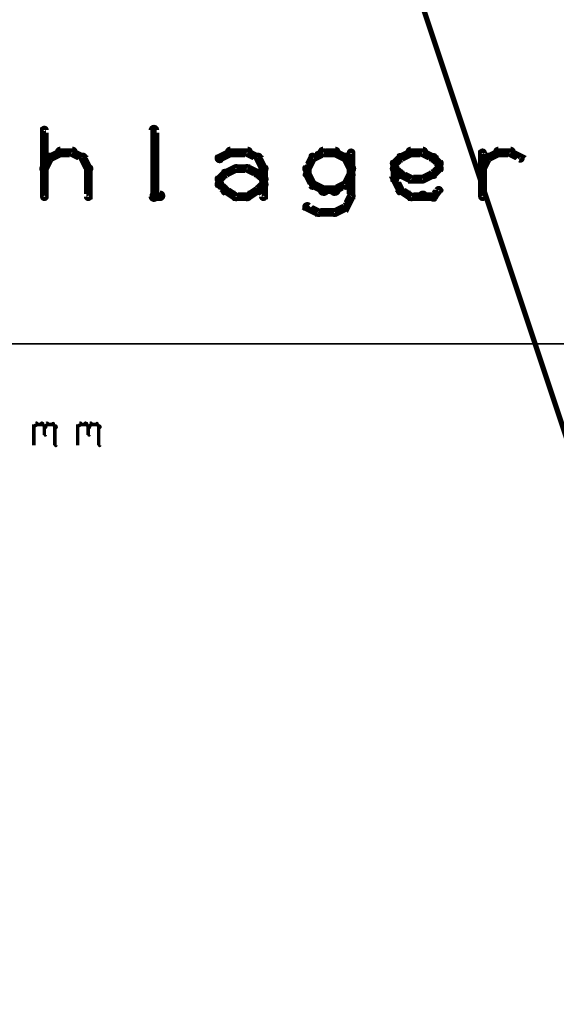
# Model space of a CAD drawing. Extents: x 98 to 599, y 121 to 517.
# Tile 74 of 77: x 473 to 504, y 404 to 460. Entities that reach past the tile are written whole.
import ezdxf

# ---------------------------------------------------------------- set-up
doc = ezdxf.new("R2010")
doc.units = 0
for name, color, linetype in [('DIMENSIONS', 2, 'CONTINUOUS'), ('DRAWING', 4, 'CONTINUOUS'), ('OUTLINES', 1, 'CONTINUOUS')]:
    doc.layers.add(name, color=color, linetype=linetype)

msp = doc.modelspace()

# ---------------------------------------------------------------- linework, layer by layer
at = {"layer": 'DIMENSIONS', "color": 94}
for points in [[(210.5, 442, 0.1, 0.1, 1), (210.5, 442, 0, 0, 0), (210.5, 442, 0, 0, 0), (210.5, 442, 0.1, 0.1, 0), (579.5, 442, 0.1, 0.1, 0), (579.5, 442, 0, 0, 0), (579.5, 442, 0.1, 0.1, 0), (579.5, 442, 0.1, 0.1, 1), (579.5, 442, 0, 0, 0)], [(473.9, 437.3, 0.1, 0.1, 1), (473.9, 437.2, 0, 0, 0), (473.9, 437.3, 0, 0, 0), (473.9, 437.3, 0.2, 0.2, 0), (474.1, 437.4, 0.2, 0.2, 0), (474.1, 437.4, 0, 0, 0), (474.1, 437.4, 0.1, 0.1, 0), (474.1, 437.4, 0.1, 0.1, 1), (474, 437.5, 0, 0, 0)], [(473.9, 436.2, 0.1, 0.1, 1), (473.9, 436.2, 0, 0, 0), (473.9, 436.2, 0, 0, 0), (473.9, 436.2, 0.2, 0.2, 0), (473.9, 437.4, 0.2, 0.2, 0), (473.9, 437.4, 0, 0, 0), (473.9, 437.4, 0.1, 0.1, 0), (473.9, 437.4, 0.1, 0.1, 1), (473.9, 437.4, 0, 0, 0)], [(474.1, 437.5, 0.1, 0.1, 1), (474.1, 437.4, 0, 0, 0), (474.1, 437.4, 0, 0, 0), (474.1, 437.4, 0.2, 0.2, 0), (474.4, 437.4, 0.2, 0.2, 0), (474.4, 437.4, 0, 0, 0), (474.4, 437.4, 0.1, 0.1, 0), (474.4, 437.4, 0.1, 0.1, 1), (474.4, 437.5, 0, 0, 0)], [(474.4, 437.5, 0.1, 0.1, 1), (474.3, 437.4, 0, 0, 0), (474.4, 437.4, 0, 0, 0), (474.4, 437.4, 0.2, 0.2, 0), (474.5, 437.3, 0.2, 0.2, 0), (474.5, 437.3, 0, 0, 0), (474.5, 437.3, 0.1, 0.1, 0), (474.5, 437.2, 0.1, 0.1, 1), (474.6, 437.3, 0, 0, 0)], [(474.5, 437.3, 0.1, 0.1, 1), (474.6, 437.2, 0, 0, 0), (474.5, 437.3, 0, 0, 0), (474.5, 437.3, 0.2, 0.2, 0), (474.7, 437.4, 0.2, 0.2, 0), (474.7, 437.4, 0, 0, 0), (474.7, 437.4, 0.1, 0.1, 0), (474.7, 437.4, 0.1, 0.1, 1), (474.6, 437.5, 0, 0, 0)], [(474.6, 437.3, 0.1, 0.1, 1), (474.5, 437.3, 0, 0, 0), (474.5, 437.3, 0, 0, 0), (474.5, 437.3, 0.2, 0.2, 0), (474.5, 436.8, 0.2, 0.2, 0), (474.5, 436.8, 0, 0, 0), (474.5, 436.8, 0.1, 0.1, 0), (474.5, 436.8, 0.1, 0.1, 1), (474.6, 436.8, 0, 0, 0)], [(474.7, 437.5, 0.1, 0.1, 1), (474.7, 437.4, 0, 0, 0), (474.7, 437.4, 0, 0, 0), (474.7, 437.4, 0.2, 0.2, 0), (475, 437.4, 0.2, 0.2, 0), (475, 437.4, 0, 0, 0), (475, 437.4, 0.1, 0.1, 0), (475, 437.4, 0.1, 0.1, 1), (475, 437.5, 0, 0, 0)], [(475, 437.5, 0.1, 0.1, 1), (475, 437.4, 0, 0, 0), (475, 437.4, 0, 0, 0), (475, 437.4, 0.2, 0.2, 0), (475.1, 437.3, 0.2, 0.2, 0), (475.1, 437.3, 0, 0, 0), (475.1, 437.3, 0.1, 0.1, 0), (475.1, 437.2, 0.1, 0.1, 1), (475.2, 437.3, 0, 0, 0)], [(475.2, 437.3, 0.1, 0.1, 1), (475.1, 437.3, 0, 0, 0), (475.1, 437.3, 0, 0, 0), (475.1, 437.3, 0.2, 0.2, 0), (475.1, 436.2, 0.2, 0.2, 0), (475.1, 436.2, 0, 0, 0), (475.1, 436.2, 0.1, 0.1, 0), (475.1, 436.2, 0.1, 0.1, 1), (475.2, 436.2, 0, 0, 0)], [(476.4, 437.3, 0.1, 0.1, 1), (476.4, 437.2, 0, 0, 0), (476.4, 437.3, 0, 0, 0), (476.4, 437.3, 0.2, 0.2, 0), (476.6, 437.4, 0.2, 0.2, 0), (476.6, 437.4, 0, 0, 0), (476.6, 437.4, 0.1, 0.1, 0), (476.6, 437.4, 0.1, 0.1, 1), (476.5, 437.5, 0, 0, 0)], [(476.4, 436.2, 0.1, 0.1, 1), (476.4, 436.2, 0, 0, 0), (476.4, 436.2, 0, 0, 0), (476.4, 436.2, 0.2, 0.2, 0), (476.4, 437.4, 0.2, 0.2, 0), (476.4, 437.4, 0, 0, 0), (476.4, 437.4, 0.1, 0.1, 0), (476.4, 437.4, 0.1, 0.1, 1), (476.4, 437.4, 0, 0, 0)], [(476.6, 437.5, 0.1, 0.1, 1), (476.6, 437.4, 0, 0, 0), (476.6, 437.4, 0, 0, 0), (476.6, 437.4, 0.2, 0.2, 0), (476.9, 437.4, 0.2, 0.2, 0), (476.9, 437.4, 0, 0, 0), (476.9, 437.4, 0.1, 0.1, 0), (476.9, 437.4, 0.1, 0.1, 1), (476.9, 437.5, 0, 0, 0)], [(476.9, 437.5, 0.1, 0.1, 1), (476.8, 437.4, 0, 0, 0), (476.9, 437.4, 0, 0, 0), (476.9, 437.4, 0.2, 0.2, 0), (477, 437.3, 0.2, 0.2, 0), (477, 437.3, 0, 0, 0), (477, 437.3, 0.1, 0.1, 0), (477, 437.2, 0.1, 0.1, 1), (477.1, 437.3, 0, 0, 0)], [(477, 437.3, 0.1, 0.1, 1), (477.1, 437.2, 0, 0, 0), (477, 437.3, 0, 0, 0), (477, 437.3, 0.2, 0.2, 0), (477.2, 437.4, 0.2, 0.2, 0), (477.2, 437.4, 0, 0, 0), (477.2, 437.4, 0.1, 0.1, 0), (477.2, 437.4, 0.1, 0.1, 1), (477.1, 437.5, 0, 0, 0)], [(477.1, 437.3, 0.1, 0.1, 1), (477, 437.3, 0, 0, 0), (477, 437.3, 0, 0, 0), (477, 437.3, 0.2, 0.2, 0), (477, 436.8, 0.2, 0.2, 0), (477, 436.8, 0, 0, 0), (477, 436.8, 0.1, 0.1, 0), (477, 436.8, 0.1, 0.1, 1), (477.1, 436.8, 0, 0, 0)], [(477.2, 437.5, 0.1, 0.1, 1), (477.2, 437.4, 0, 0, 0), (477.2, 437.4, 0, 0, 0), (477.2, 437.4, 0.2, 0.2, 0), (477.5, 437.4, 0.2, 0.2, 0), (477.5, 437.4, 0, 0, 0), (477.5, 437.4, 0.1, 0.1, 0), (477.5, 437.4, 0.1, 0.1, 1), (477.5, 437.5, 0, 0, 0)], [(477.5, 437.5, 0.1, 0.1, 1), (477.5, 437.4, 0, 0, 0), (477.5, 437.4, 0, 0, 0), (477.5, 437.4, 0.2, 0.2, 0), (477.6, 437.3, 0.2, 0.2, 0), (477.6, 437.3, 0, 0, 0), (477.6, 437.3, 0.1, 0.1, 0), (477.6, 437.2, 0.1, 0.1, 1), (477.7, 437.3, 0, 0, 0)], [(477.7, 437.3, 0.1, 0.1, 1), (477.6, 437.3, 0, 0, 0), (477.6, 437.3, 0, 0, 0), (477.6, 437.3, 0.2, 0.2, 0), (477.6, 436.2, 0.2, 0.2, 0), (477.6, 436.2, 0, 0, 0), (477.6, 436.2, 0.1, 0.1, 0), (477.6, 436.2, 0.1, 0.1, 1), (477.7, 436.2, 0, 0, 0)]]:
    msp.add_lwpolyline(points, format="xyseb", dxfattribs=at)
at = {"layer": 'DRAWING', "color": 2}
msp.add_lwpolyline([(552.4, 292, 0.2, 0.2, 1), (552.6, 292, 0, 0, 0), (552.5, 292, 0, 0, 0), (552.5, 292, 0.3, 0.3, 0), (477.5, 517, 0.3, 0.3, 0), (477.5, 517, 0, 0, 0), (477.5, 517, 0.2, 0.2, 0), (477.6, 517, 0.2, 0.2, 1), (477.4, 517, 0, 0, 0)], format="xyseb", dxfattribs=at)
at = {"layer": 'OUTLINES', "color": 11}
for points in [[(474.4, 450.4, 0.3, 0.3, 1), (474.6, 450.4, 0, 0, 0), (474.5, 450.4, 0, 0, 0), (474.5, 450.4, 0.5, 0.5, 0), (474.5, 454.2, 0.5, 0.5, 0), (474.5, 454.2, 0, 0, 0), (474.5, 454.2, 0.3, 0.3, 0), (474.6, 454.2, 0.3, 0.3, 1), (474.4, 454.2, 0, 0, 0)], [(480.6, 450.4, 0.3, 0.3, 1), (480.9, 450.4, 0, 0, 0), (480.8, 450.4, 0, 0, 0), (480.8, 450.4, 0.5, 0.5, 0), (480.8, 454.2, 0.5, 0.5, 0), (480.8, 454.2, 0, 0, 0), (480.8, 454.2, 0.3, 0.3, 0), (480.9, 454.2, 0.3, 0.3, 1), (480.6, 454.2, 0, 0, 0)], [(474.4, 452.1, 0.3, 0.3, 1), (474.6, 451.9, 0, 0, 0), (474.5, 452, 0, 0, 0), (474.5, 452, 0.5, 0.5, 0), (474.8, 452.6, 0.5, 0.5, 0), (474.8, 452.6, 0, 0, 0), (474.8, 452.6, 0.3, 0.3, 0), (474.9, 452.6, 0.3, 0.3, 1), (474.7, 452.7, 0, 0, 0)], [(474.8, 452.7, 0.3, 0.3, 1), (474.9, 452.5, 0, 0, 0), (474.8, 452.6, 0, 0, 0), (474.8, 452.6, 0.5, 0.5, 0), (475.4, 452.9, 0.5, 0.5, 0), (475.4, 452.9, 0, 0, 0), (475.4, 452.9, 0.3, 0.3, 0), (475.5, 452.8, 0.3, 0.3, 1), (475.4, 453, 0, 0, 0)], [(475.4, 453.1, 0.3, 0.3, 1), (475.4, 452.8, 0, 0, 0), (475.4, 452.9, 0, 0, 0), (475.4, 452.9, 0.5, 0.5, 0), (476.1, 452.9, 0.5, 0.5, 0), (476.1, 452.9, 0, 0, 0), (476.1, 452.9, 0.3, 0.3, 0), (476.1, 452.8, 0.3, 0.3, 1), (476.1, 453.1, 0, 0, 0)], [(476.1, 453, 0.3, 0.3, 1), (476, 452.8, 0, 0, 0), (476.1, 452.9, 0, 0, 0), (476.1, 452.9, 0.5, 0.5, 0), (476.7, 452.6, 0.5, 0.5, 0), (476.7, 452.6, 0, 0, 0), (476.7, 452.6, 0.3, 0.3, 0), (476.6, 452.5, 0.3, 0.3, 1), (476.7, 452.7, 0, 0, 0)], [(476.8, 452.7, 0.3, 0.3, 1), (476.6, 452.6, 0, 0, 0), (476.7, 452.6, 0, 0, 0), (476.7, 452.6, 0.5, 0.5, 0), (477, 452, 0.5, 0.5, 0), (477, 452, 0, 0, 0), (477, 452, 0.3, 0.3, 0), (476.9, 451.9, 0.3, 0.3, 1), (477.1, 452.1, 0, 0, 0)], [(484.4, 452.7, 0.3, 0.3, 1), (484.6, 452.5, 0, 0, 0), (484.5, 452.6, 0, 0, 0), (484.5, 452.6, 0.5, 0.5, 0), (485.1, 452.9, 0.5, 0.5, 0), (485.1, 452.9, 0, 0, 0), (485.1, 452.9, 0.3, 0.3, 0), (485.2, 452.8, 0.3, 0.3, 1), (485.1, 453, 0, 0, 0)], [(485.1, 453.1, 0.3, 0.3, 1), (485.1, 452.8, 0, 0, 0), (485.1, 452.9, 0, 0, 0), (485.1, 452.9, 0.5, 0.5, 0), (486.1, 452.9, 0.5, 0.5, 0), (486.1, 452.9, 0, 0, 0), (486.1, 452.9, 0.3, 0.3, 0), (486.1, 452.8, 0.3, 0.3, 1), (486.1, 453.1, 0, 0, 0)], [(486.1, 453, 0.3, 0.3, 1), (486, 452.8, 0, 0, 0), (486.1, 452.9, 0, 0, 0), (486.1, 452.9, 0.5, 0.5, 0), (486.7, 452.6, 0.5, 0.5, 0), (486.7, 452.6, 0, 0, 0), (486.7, 452.6, 0.3, 0.3, 0), (486.6, 452.5, 0.3, 0.3, 1), (486.7, 452.7, 0, 0, 0)], [(486.8, 452.7, 0.3, 0.3, 1), (486.6, 452.6, 0, 0, 0), (486.7, 452.6, 0, 0, 0), (486.7, 452.6, 0.5, 0.5, 0), (487, 452, 0.5, 0.5, 0), (487, 452, 0, 0, 0), (487, 452, 0.3, 0.3, 0), (486.9, 451.9, 0.3, 0.3, 1), (487.1, 452.1, 0, 0, 0)], [(489.9, 452.6, 0.3, 0.3, 1), (489.7, 452.7, 0, 0, 0), (489.8, 452.6, 0, 0, 0), (489.8, 452.6, 0.5, 0.5, 0), (489.5, 452, 0.5, 0.5, 0), (489.5, 452, 0, 0, 0), (489.5, 452, 0.3, 0.3, 0), (489.4, 452.1, 0.3, 0.3, 1), (489.6, 451.9, 0, 0, 0)], [(490.5, 452.8, 0.3, 0.3, 1), (490.4, 453, 0, 0, 0), (490.4, 452.9, 0, 0, 0), (490.4, 452.9, 0.5, 0.5, 0), (489.8, 452.6, 0.5, 0.5, 0), (489.8, 452.6, 0, 0, 0), (489.8, 452.6, 0.3, 0.3, 0), (489.8, 452.7, 0.3, 0.3, 1), (489.9, 452.5, 0, 0, 0)], [(491.1, 452.8, 0.3, 0.3, 1), (491.1, 453.1, 0, 0, 0), (491.1, 452.9, 0, 0, 0), (491.1, 452.9, 0.5, 0.5, 0), (490.4, 452.9, 0.5, 0.5, 0), (490.4, 452.9, 0, 0, 0), (490.4, 452.9, 0.3, 0.3, 0), (490.4, 453.1, 0.3, 0.3, 1), (490.4, 452.8, 0, 0, 0)], [(491.6, 452.5, 0.3, 0.3, 1), (491.7, 452.7, 0, 0, 0), (491.7, 452.6, 0, 0, 0), (491.7, 452.6, 0.5, 0.5, 0), (491.1, 452.9, 0.5, 0.5, 0), (491.1, 452.9, 0, 0, 0), (491.1, 452.9, 0.3, 0.3, 0), (491.1, 453, 0.3, 0.3, 1), (491, 452.8, 0, 0, 0)], [(491.9, 451.9, 0.3, 0.3, 1), (492.1, 452.1, 0, 0, 0), (492, 452, 0, 0, 0), (492, 452, 0.5, 0.5, 0), (491.7, 452.6, 0.5, 0.5, 0), (491.7, 452.6, 0, 0, 0), (491.7, 452.6, 0.3, 0.3, 0), (491.8, 452.7, 0.3, 0.3, 1), (491.6, 452.6, 0, 0, 0)], [(492.1, 452.9, 0.3, 0.3, 1), (491.9, 452.9, 0, 0, 0), (492, 452.9, 0, 0, 0), (492, 452.9, 0.5, 0.5, 0), (492, 450.4, 0.5, 0.5, 0), (492, 450.4, 0, 0, 0), (492, 450.4, 0.3, 0.3, 0), (491.9, 450.4, 0.3, 0.3, 1), (492.1, 450.4, 0, 0, 0)], [(494.4, 452.4, 0.3, 0.3, 1), (494.6, 452.2, 0, 0, 0), (494.5, 452.3, 0, 0, 0), (494.5, 452.3, 0.5, 0.5, 0), (494.8, 452.6, 0.5, 0.5, 0), (494.8, 452.6, 0, 0, 0), (494.8, 452.6, 0.3, 0.3, 0), (494.9, 452.5, 0.3, 0.3, 1), (494.7, 452.7, 0, 0, 0)], [(494.8, 452.7, 0.3, 0.3, 1), (494.9, 452.5, 0, 0, 0), (494.8, 452.6, 0, 0, 0), (494.8, 452.6, 0.5, 0.5, 0), (495.4, 452.9, 0.5, 0.5, 0), (495.4, 452.9, 0, 0, 0), (495.4, 452.9, 0.3, 0.3, 0), (495.5, 452.8, 0.3, 0.3, 1), (495.4, 453, 0, 0, 0)], [(495.4, 453.1, 0.3, 0.3, 1), (495.4, 452.8, 0, 0, 0), (495.4, 452.9, 0, 0, 0), (495.4, 452.9, 0.5, 0.5, 0), (496.1, 452.9, 0.5, 0.5, 0), (496.1, 452.9, 0, 0, 0), (496.1, 452.9, 0.3, 0.3, 0), (496.1, 452.8, 0.3, 0.3, 1), (496.1, 453.1, 0, 0, 0)], [(496.1, 453, 0.3, 0.3, 1), (496, 452.8, 0, 0, 0), (496.1, 452.9, 0, 0, 0), (496.1, 452.9, 0.5, 0.5, 0), (496.7, 452.6, 0.5, 0.5, 0), (496.7, 452.6, 0, 0, 0), (496.7, 452.6, 0.3, 0.3, 0), (496.6, 452.5, 0.3, 0.3, 1), (496.7, 452.7, 0, 0, 0)], [(496.8, 452.7, 0.3, 0.3, 1), (496.6, 452.5, 0, 0, 0), (496.7, 452.6, 0, 0, 0), (496.7, 452.6, 0.5, 0.5, 0), (497, 452.3, 0.5, 0.5, 0), (497, 452.3, 0, 0, 0), (497, 452.3, 0.3, 0.3, 0), (496.9, 452.2, 0.3, 0.3, 1), (497.1, 452.4, 0, 0, 0)], [(499.4, 452.1, 0.3, 0.3, 1), (499.6, 451.9, 0, 0, 0), (499.5, 452, 0, 0, 0), (499.5, 452, 0.5, 0.5, 0), (499.8, 452.6, 0.5, 0.5, 0), (499.8, 452.6, 0, 0, 0), (499.8, 452.6, 0.3, 0.3, 0), (499.9, 452.6, 0.3, 0.3, 1), (499.7, 452.7, 0, 0, 0)], [(499.4, 450.4, 0.3, 0.3, 1), (499.6, 450.4, 0, 0, 0), (499.5, 450.4, 0, 0, 0), (499.5, 450.4, 0.5, 0.5, 0), (499.5, 452.9, 0.5, 0.5, 0), (499.5, 452.9, 0, 0, 0), (499.5, 452.9, 0.3, 0.3, 0), (499.6, 452.9, 0.3, 0.3, 1), (499.4, 452.9, 0, 0, 0)], [(499.8, 452.7, 0.3, 0.3, 1), (499.9, 452.5, 0, 0, 0), (499.8, 452.6, 0, 0, 0), (499.8, 452.6, 0.5, 0.5, 0), (500.4, 452.9, 0.5, 0.5, 0), (500.4, 452.9, 0, 0, 0), (500.4, 452.9, 0.3, 0.3, 0), (500.5, 452.8, 0.3, 0.3, 1), (500.4, 453, 0, 0, 0)], [(500.4, 453.1, 0.3, 0.3, 1), (500.4, 452.8, 0, 0, 0), (500.4, 452.9, 0, 0, 0), (500.4, 452.9, 0.5, 0.5, 0), (501.1, 452.9, 0.5, 0.5, 0), (501.1, 452.9, 0, 0, 0), (501.1, 452.9, 0.3, 0.3, 0), (501.1, 452.8, 0.3, 0.3, 1), (501.1, 453.1, 0, 0, 0)], [(501.1, 453, 0.3, 0.3, 1), (501, 452.8, 0, 0, 0), (501.1, 452.9, 0, 0, 0), (501.1, 452.9, 0.5, 0.5, 0), (501.7, 452.6, 0.5, 0.5, 0), (501.7, 452.6, 0, 0, 0), (501.7, 452.6, 0.3, 0.3, 0), (501.6, 452.5, 0.3, 0.3, 1), (501.7, 452.7, 0, 0, 0)], [(494.7, 451.6, 0.3, 0.3, 1), (494.9, 451.8, 0, 0, 0), (494.8, 451.7, 0, 0, 0), (494.8, 451.7, 0.5, 0.5, 0), (494.5, 452, 0.5, 0.5, 0), (494.5, 452, 0, 0, 0), (494.5, 452, 0.3, 0.3, 0), (494.6, 452.1, 0.3, 0.3, 1), (494.4, 451.9, 0, 0, 0)], [(494.4, 451.4, 0.3, 0.3, 1), (494.6, 451.4, 0, 0, 0), (494.5, 451.4, 0, 0, 0), (494.5, 451.4, 0.5, 0.5, 0), (494.5, 452.3, 0.5, 0.5, 0), (494.5, 452.3, 0, 0, 0), (494.5, 452.3, 0.3, 0.3, 0), (494.6, 452.3, 0.3, 0.3, 1), (494.4, 452.3, 0, 0, 0)], [(497.1, 451.9, 0.3, 0.3, 1), (496.9, 452.1, 0, 0, 0), (497, 452, 0, 0, 0), (497, 452, 0.5, 0.5, 0), (496.7, 451.7, 0.5, 0.5, 0), (496.7, 451.7, 0, 0, 0), (496.7, 451.7, 0.3, 0.3, 0), (496.6, 451.8, 0.3, 0.3, 1), (496.8, 451.6, 0, 0, 0)], [(497.1, 452.3, 0.3, 0.3, 1), (496.9, 452.3, 0, 0, 0), (497, 452.3, 0, 0, 0), (497, 452.3, 0.5, 0.5, 0), (497, 452, 0.5, 0.5, 0), (497, 452, 0, 0, 0), (497, 452, 0.3, 0.3, 0), (496.9, 452, 0.3, 0.3, 1), (497.1, 452, 0, 0, 0)], [(477.1, 452, 0.3, 0.3, 1), (476.9, 452, 0, 0, 0), (477, 452, 0, 0, 0), (477, 452, 0.5, 0.5, 0), (477, 450.4, 0.5, 0.5, 0), (477, 450.4, 0, 0, 0), (477, 450.4, 0.3, 0.3, 0), (476.9, 450.4, 0.3, 0.3, 1), (477.1, 450.4, 0, 0, 0)], [(484.4, 451.5, 0.3, 0.3, 1), (484.6, 451.3, 0, 0, 0), (484.5, 451.4, 0, 0, 0), (484.5, 451.4, 0.5, 0.5, 0), (484.8, 451.7, 0.5, 0.5, 0), (484.8, 451.7, 0, 0, 0), (484.8, 451.7, 0.3, 0.3, 0), (484.9, 451.6, 0.3, 0.3, 1), (484.7, 451.8, 0, 0, 0)], [(484.8, 451.8, 0.3, 0.3, 1), (484.9, 451.6, 0, 0, 0), (484.8, 451.7, 0, 0, 0), (484.8, 451.7, 0.5, 0.5, 0), (485.4, 452, 0.5, 0.5, 0), (485.4, 452, 0, 0, 0), (485.4, 452, 0.3, 0.3, 0), (485.5, 451.9, 0.3, 0.3, 1), (485.4, 452.1, 0, 0, 0)], [(485.4, 452.1, 0.3, 0.3, 1), (485.4, 451.9, 0, 0, 0), (485.4, 452, 0, 0, 0), (485.4, 452, 0.5, 0.5, 0), (486.1, 452, 0.5, 0.5, 0), (486.1, 452, 0, 0, 0), (486.1, 452, 0.3, 0.3, 0), (486.1, 451.9, 0.3, 0.3, 1), (486.1, 452.1, 0, 0, 0)], [(486.1, 452.1, 0.3, 0.3, 1), (486, 451.9, 0, 0, 0), (486.1, 452, 0, 0, 0), (486.1, 452, 0.5, 0.5, 0), (486.7, 451.7, 0.5, 0.5, 0), (486.7, 451.7, 0, 0, 0), (486.7, 451.7, 0.3, 0.3, 0), (486.6, 451.6, 0.3, 0.3, 1), (486.7, 451.8, 0, 0, 0)], [(486.8, 451.8, 0.3, 0.3, 1), (486.6, 451.6, 0, 0, 0), (486.7, 451.7, 0, 0, 0), (486.7, 451.7, 0.5, 0.5, 0), (487, 451.4, 0.5, 0.5, 0), (487, 451.4, 0, 0, 0), (487, 451.4, 0.3, 0.3, 0), (486.9, 451.3, 0.3, 0.3, 1), (487.1, 451.5, 0, 0, 0)], [(487.1, 452, 0.3, 0.3, 1), (486.9, 452, 0, 0, 0), (487, 452, 0, 0, 0), (487, 452, 0.5, 0.5, 0), (487, 451.1, 0.5, 0.5, 0), (487, 451.1, 0, 0, 0), (487, 451.1, 0.3, 0.3, 0), (486.9, 451.1, 0.3, 0.3, 1), (487.1, 451.1, 0, 0, 0)], [(489.6, 451.7, 0.3, 0.3, 1), (489.4, 451.6, 0, 0, 0), (489.5, 451.7, 0, 0, 0), (489.5, 451.7, 0.5, 0.5, 0), (489.8, 451.1, 0.5, 0.5, 0), (489.8, 451.1, 0, 0, 0), (489.8, 451.1, 0.3, 0.3, 0), (489.7, 451, 0.3, 0.3, 1), (489.9, 451.1, 0, 0, 0)], [(489.6, 452, 0.3, 0.3, 1), (489.4, 452, 0, 0, 0), (489.5, 452, 0, 0, 0), (489.5, 452, 0.5, 0.5, 0), (489.5, 451.7, 0.5, 0.5, 0), (489.5, 451.7, 0, 0, 0), (489.5, 451.7, 0.3, 0.3, 0), (489.4, 451.7, 0.3, 0.3, 1), (489.6, 451.7, 0, 0, 0)], [(491.6, 451.1, 0.3, 0.3, 1), (491.8, 451, 0, 0, 0), (491.7, 451.1, 0, 0, 0), (491.7, 451.1, 0.5, 0.5, 0), (492, 451.7, 0.5, 0.5, 0), (492, 451.7, 0, 0, 0), (492, 451.7, 0.3, 0.3, 0), (492.1, 451.6, 0.3, 0.3, 1), (491.9, 451.7, 0, 0, 0)], [(495.4, 451.3, 0.3, 0.3, 1), (495.5, 451.5, 0, 0, 0), (495.4, 451.4, 0, 0, 0), (495.4, 451.4, 0.5, 0.5, 0), (494.8, 451.7, 0.5, 0.5, 0), (494.8, 451.7, 0, 0, 0), (494.8, 451.7, 0.3, 0.3, 0), (494.9, 451.8, 0.3, 0.3, 1), (494.8, 451.6, 0, 0, 0)], [(496.7, 451.6, 0.3, 0.3, 1), (496.6, 451.8, 0, 0, 0), (496.7, 451.7, 0, 0, 0), (496.7, 451.7, 0.5, 0.5, 0), (496.1, 451.4, 0.5, 0.5, 0), (496.1, 451.4, 0, 0, 0), (496.1, 451.4, 0.3, 0.3, 0), (496, 451.5, 0.3, 0.3, 1), (496.1, 451.3, 0, 0, 0)], [(484.7, 450.7, 0.3, 0.3, 1), (484.9, 450.8, 0, 0, 0), (484.8, 450.8, 0, 0, 0), (484.8, 450.8, 0.5, 0.5, 0), (484.5, 451.1, 0.5, 0.5, 0), (484.5, 451.1, 0, 0, 0), (484.5, 451.1, 0.3, 0.3, 0), (484.6, 451.2, 0.3, 0.3, 1), (484.4, 451, 0, 0, 0)], [(484.4, 451.1, 0.3, 0.3, 1), (484.6, 451.1, 0, 0, 0), (484.5, 451.1, 0, 0, 0), (484.5, 451.1, 0.5, 0.5, 0), (484.5, 451.4, 0.5, 0.5, 0), (484.5, 451.4, 0, 0, 0), (484.5, 451.4, 0.3, 0.3, 0), (484.6, 451.4, 0.3, 0.3, 1), (484.4, 451.4, 0, 0, 0)], [(487.1, 451, 0.3, 0.3, 1), (486.9, 451.2, 0, 0, 0), (487, 451.1, 0, 0, 0), (487, 451.1, 0.5, 0.5, 0), (486.7, 450.8, 0.5, 0.5, 0), (486.7, 450.8, 0, 0, 0), (486.7, 450.8, 0.3, 0.3, 0), (486.6, 450.8, 0.3, 0.3, 1), (486.8, 450.7, 0, 0, 0)], [(487.1, 451.1, 0.3, 0.3, 1), (486.9, 451.1, 0, 0, 0), (487, 451.1, 0, 0, 0), (487, 451.1, 0.5, 0.5, 0), (487, 450.4, 0.5, 0.5, 0), (487, 450.4, 0, 0, 0), (487, 450.4, 0.3, 0.3, 0), (486.9, 450.4, 0.3, 0.3, 1), (487.1, 450.4, 0, 0, 0)], [(489.9, 451.2, 0.3, 0.3, 1), (489.8, 451, 0, 0, 0), (489.8, 451.1, 0, 0, 0), (489.8, 451.1, 0.5, 0.5, 0), (490.4, 450.8, 0.5, 0.5, 0), (490.4, 450.8, 0, 0, 0), (490.4, 450.8, 0.3, 0.3, 0), (490.4, 450.6, 0.3, 0.3, 1), (490.5, 450.9, 0, 0, 0)], [(491, 450.9, 0.3, 0.3, 1), (491.1, 450.6, 0, 0, 0), (491.1, 450.8, 0, 0, 0), (491.1, 450.8, 0.5, 0.5, 0), (491.7, 451.1, 0.5, 0.5, 0), (491.7, 451.1, 0, 0, 0), (491.7, 451.1, 0.3, 0.3, 0), (491.7, 451, 0.3, 0.3, 1), (491.6, 451.2, 0, 0, 0)], [(494.7, 450.7, 0.3, 0.3, 1), (494.9, 450.8, 0, 0, 0), (494.8, 450.8, 0, 0, 0), (494.8, 450.8, 0.5, 0.5, 0), (494.5, 451.4, 0.5, 0.5, 0), (494.5, 451.4, 0, 0, 0), (494.5, 451.4, 0.3, 0.3, 0), (494.6, 451.4, 0.3, 0.3, 1), (494.4, 451.3, 0, 0, 0)], [(496.1, 451.3, 0.3, 0.3, 1), (496.1, 451.5, 0, 0, 0), (496.1, 451.4, 0, 0, 0), (496.1, 451.4, 0.5, 0.5, 0), (495.4, 451.4, 0.5, 0.5, 0), (495.4, 451.4, 0, 0, 0), (495.4, 451.4, 0.3, 0.3, 0), (495.4, 451.5, 0.3, 0.3, 1), (495.4, 451.3, 0, 0, 0)], [(481.1, 450.3, 0.3, 0.3, 1), (481.1, 450.6, 0, 0, 0), (481.1, 450.4, 0, 0, 0), (481.1, 450.4, 0.5, 0.5, 0), (480.8, 450.4, 0.5, 0.5, 0), (480.8, 450.4, 0, 0, 0), (480.8, 450.4, 0.3, 0.3, 0), (480.8, 450.6, 0.3, 0.3, 1), (480.8, 450.3, 0, 0, 0)], [(485.4, 450.3, 0.3, 0.3, 1), (485.5, 450.5, 0, 0, 0), (485.4, 450.4, 0, 0, 0), (485.4, 450.4, 0.5, 0.5, 0), (484.8, 450.8, 0.5, 0.5, 0), (484.8, 450.8, 0, 0, 0), (484.8, 450.8, 0.3, 0.3, 0), (484.9, 450.9, 0.3, 0.3, 1), (484.8, 450.6, 0, 0, 0)], [(486.1, 450.3, 0.3, 0.3, 1), (486.1, 450.6, 0, 0, 0), (486.1, 450.4, 0, 0, 0), (486.1, 450.4, 0.5, 0.5, 0), (485.4, 450.4, 0.5, 0.5, 0), (485.4, 450.4, 0, 0, 0), (485.4, 450.4, 0.3, 0.3, 0), (485.4, 450.6, 0.3, 0.3, 1), (485.4, 450.3, 0, 0, 0)], [(486.7, 450.6, 0.3, 0.3, 1), (486.6, 450.9, 0, 0, 0), (486.7, 450.8, 0, 0, 0), (486.7, 450.8, 0.5, 0.5, 0), (486.1, 450.4, 0.5, 0.5, 0), (486.1, 450.4, 0, 0, 0), (486.1, 450.4, 0.3, 0.3, 0), (486, 450.5, 0.3, 0.3, 1), (486.1, 450.3, 0, 0, 0)], [(490.4, 450.9, 0.3, 0.3, 1), (490.4, 450.6, 0, 0, 0), (490.4, 450.8, 0, 0, 0), (490.4, 450.8, 0.5, 0.5, 0), (491.1, 450.8, 0.5, 0.5, 0), (491.1, 450.8, 0, 0, 0), (491.1, 450.8, 0.3, 0.3, 0), (491.1, 450.6, 0.3, 0.3, 1), (491.1, 450.9, 0, 0, 0)], [(492.1, 450.4, 0.3, 0.3, 1), (491.9, 450.5, 0, 0, 0), (492, 450.4, 0, 0, 0), (492, 450.4, 0.5, 0.5, 0), (491.7, 449.8, 0.5, 0.5, 0), (491.7, 449.8, 0, 0, 0), (491.7, 449.8, 0.3, 0.3, 0), (491.6, 449.9, 0.3, 0.3, 1), (491.8, 449.8, 0, 0, 0)], [(495.4, 450.3, 0.3, 0.3, 1), (495.5, 450.5, 0, 0, 0), (495.4, 450.4, 0, 0, 0), (495.4, 450.4, 0.5, 0.5, 0), (494.8, 450.8, 0.5, 0.5, 0), (494.8, 450.8, 0, 0, 0), (494.8, 450.8, 0.3, 0.3, 0), (494.9, 450.9, 0.3, 0.3, 1), (494.8, 450.6, 0, 0, 0)], [(496.1, 450.3, 0.3, 0.3, 1), (496.1, 450.6, 0, 0, 0), (496.1, 450.4, 0, 0, 0), (496.1, 450.4, 0.5, 0.5, 0), (495.4, 450.4, 0.5, 0.5, 0), (495.4, 450.4, 0, 0, 0), (495.4, 450.4, 0.3, 0.3, 0), (495.4, 450.6, 0.3, 0.3, 1), (495.4, 450.3, 0, 0, 0)], [(496.7, 450.3, 0.3, 0.3, 1), (496.7, 450.6, 0, 0, 0), (496.7, 450.4, 0, 0, 0), (496.7, 450.4, 0.5, 0.5, 0), (496.1, 450.4, 0.5, 0.5, 0), (496.1, 450.4, 0, 0, 0), (496.1, 450.4, 0.3, 0.3, 0), (496.1, 450.6, 0.3, 0.3, 1), (496.1, 450.3, 0, 0, 0)], [(497.1, 450.7, 0.3, 0.3, 1), (496.9, 450.8, 0, 0, 0), (497, 450.8, 0, 0, 0), (497, 450.8, 0.5, 0.5, 0), (496.7, 450.4, 0.5, 0.5, 0), (496.7, 450.4, 0, 0, 0), (496.7, 450.4, 0.3, 0.3, 0), (496.6, 450.5, 0.3, 0.3, 1), (496.8, 450.3, 0, 0, 0)], [(490.1, 449.4, 0.3, 0.3, 1), (490.2, 449.6, 0, 0, 0), (490.1, 449.5, 0, 0, 0), (490.1, 449.5, 0.5, 0.5, 0), (489.5, 449.8, 0.5, 0.5, 0), (489.5, 449.8, 0, 0, 0), (489.5, 449.8, 0.3, 0.3, 0), (489.6, 449.9, 0.3, 0.3, 1), (489.4, 449.7, 0, 0, 0)], [(491.7, 449.7, 0.3, 0.3, 1), (491.6, 449.9, 0, 0, 0), (491.7, 449.8, 0, 0, 0), (491.7, 449.8, 0.5, 0.5, 0), (491.1, 449.5, 0.5, 0.5, 0), (491.1, 449.5, 0, 0, 0), (491.1, 449.5, 0.3, 0.3, 0), (491, 449.6, 0.3, 0.3, 1), (491.1, 449.4, 0, 0, 0)], [(491.1, 449.4, 0.3, 0.3, 1), (491.1, 449.6, 0, 0, 0), (491.1, 449.5, 0, 0, 0), (491.1, 449.5, 0.5, 0.5, 0), (490.1, 449.5, 0.5, 0.5, 0), (490.1, 449.5, 0, 0, 0), (490.1, 449.5, 0.3, 0.3, 0), (490.1, 449.6, 0.3, 0.3, 1), (490.1, 449.4, 0, 0, 0)]]:
    msp.add_lwpolyline(points, format="xyseb", dxfattribs=at)

doc.saveas('drawing.dxf')
